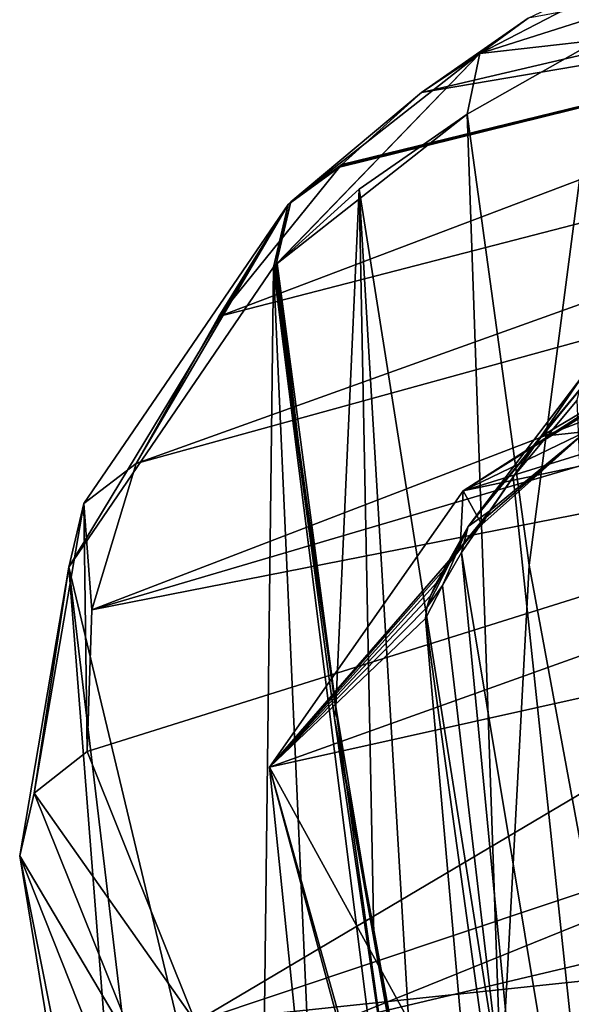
# Model space of a CAD drawing. Header units: metres. Extents: x -147 to 294, y -23 to 81.
# Tile 79 of 256: x 174 to 181, y 26 to 37. Entities that reach past the tile are written whole.
import ezdxf

# ---------------------------------------------------------------- set-up
doc = ezdxf.new("R2010")
doc.units = ezdxf.units.M
doc.layers.add('solid_AVA_153', color=7, linetype='CONTINUOUS')

msp = doc.modelspace()

# ---------------------------------------------------------------- linework, layer by layer
at = {"layer": 'solid_AVA_153'}
for points in [[(192.323807, 39.422215, 191.171967), (180.320526, 37.191299, 182.228973), (179.05542, 36.311661, 185.373138)], [(187.386307, 37.72971, 192.543228), (192.323807, 39.422215, 191.171967), (179.05542, 36.311661, 185.373138)], [(183.096939, 38.512032, 176.064117), (179.747849, 36.772854, 181.846283), (180.320526, 37.191299, 182.228973)], [(183.096939, 38.512032, 176.064117), (182.963028, 37.79895, 175.744888), (179.747849, 36.772854, 181.846283)], [(200.178482, 38.007896, 198.100311), (179.549515, 31.602749, 198.733521), (185.022858, 35.066109, 186.587662)], [(200.178482, 38.007896, 198.100311), (196.247406, 35.13242, 208.4561), (179.549515, 31.602749, 198.733521)], [(187.386307, 37.72971, 192.543228), (178.08696, 35.43092, 188.657211), (176.66037, 33.664803, 195.464493)], [(190.509445, 37.241871, 199.780685), (187.386307, 37.72971, 192.543228), (176.66037, 33.664803, 195.464493)], [(187.386307, 37.72971, 192.543228), (178.101257, 35.446007, 188.600296), (178.08696, 35.43092, 188.657211)], [(187.386307, 37.72971, 192.543228), (178.115692, 35.461174, 188.543198), (178.101257, 35.446007, 188.600296)], [(187.386307, 37.72971, 192.543228), (179.05542, 36.311661, 185.373138), (178.115692, 35.461174, 188.543198)], [(181.142654, 36.930477, 178.577011), (179.747849, 36.772854, 181.846283), (182.963028, 37.79895, 175.744888)], [(190.509445, 37.241871, 199.780685), (176.66037, 33.664803, 195.464493), (175.683792, 31.925655, 202.354218)], [(190.509445, 37.241871, 199.780685), (175.683792, 31.925655, 202.354218), (189.753967, 35.805004, 205.536728)], [(179.05542, 36.311661, 185.373138), (180.320526, 37.191299, 182.228973), (179.747849, 36.772854, 181.846283)], [(181.142654, 36.930477, 178.577011), (180.329575, 30.723417, 180.292404), (179.595749, 36.054653, 181.570999)], [(181.142654, 36.930477, 178.577011), (179.595749, 36.054653, 181.570999), (179.747849, 36.772854, 181.846283)], [(181.142654, 36.930477, 178.577011), (181.308029, 25.43445, 179.016266), (180.329575, 30.723417, 180.292404)], [(179.747849, 36.772854, 181.846283), (177.339172, 34.28141, 188.043106), (177.5112, 35.019588, 188.279068)], [(179.747849, 36.772854, 181.846283), (177.348969, 34.291901, 188.003143), (177.339172, 34.28141, 188.043106)], [(179.747849, 36.772854, 181.846283), (179.595749, 36.054653, 181.570999), (177.348969, 34.291901, 188.003143)], [(179.05542, 36.311661, 185.373138), (179.747849, 36.772854, 181.846283), (177.5112, 35.019588, 188.279068)], [(179.05542, 36.311661, 185.373138), (177.5112, 35.019588, 188.279068), (178.115692, 35.461174, 188.543198)], [(177.348969, 34.291901, 188.003143), (179.595749, 36.054653, 181.570999), (178.320786, 35.170471, 184.732483)], [(178.320786, 35.170471, 184.732483), (179.595749, 36.054653, 181.570999), (179.999466, 24.540607, 182.203888)], [(180.329575, 30.723417, 180.292404), (179.999466, 24.540607, 182.203888), (179.595749, 36.054653, 181.570999)], [(189.753967, 35.805004, 205.536728), (175.683792, 31.925655, 202.354218), (175.158661, 30.198565, 209.386459)], [(189.753967, 35.805004, 205.536728), (175.158661, 30.198565, 209.386459), (189.351532, 34.381847, 211.315964)], [(176.66037, 33.664803, 195.464493), (178.08696, 35.43092, 188.657211), (177.481079, 34.987305, 188.403442)], [(177.5112, 35.019588, 188.279068), (177.481079, 34.987305, 188.403442), (178.08696, 35.43092, 188.657211)], [(178.101257, 35.446007, 188.600296), (178.115692, 35.461174, 188.543198), (177.5112, 35.019588, 188.279068)], [(178.101257, 35.446007, 188.600296), (177.5112, 35.019588, 188.279068), (178.08696, 35.43092, 188.657211)], [(177.348969, 34.291901, 188.003143), (178.320786, 35.170471, 184.732483), (178.042313, 29.054268, 186.794724)], [(178.320786, 35.170471, 184.732483), (178.494583, 26.348133, 186.147247), (178.042313, 29.054268, 186.794724)], [(178.320786, 35.170471, 184.732483), (179.999466, 24.540607, 182.203888), (179.005768, 23.652519, 185.50148)], [(178.320786, 35.170471, 184.732483), (179.005768, 23.652519, 185.50148), (178.494583, 26.348133, 186.147247)], [(196.247406, 35.13242, 208.4561), (177.259705, 28.337133, 211.457733), (179.549515, 31.602749, 198.733521)], [(196.247406, 35.13242, 208.4561), (195.64505, 32.429623, 219.559998), (177.259705, 28.337133, 211.457733)], [(184.02803, 34.471729, 188.282532), (185.022858, 35.066109, 186.587662), (179.549515, 31.602749, 198.733521)], [(177.481079, 34.987305, 188.403442), (177.306274, 34.248482, 188.177231), (174.886047, 30.701527, 202.028854)], [(175.06488, 31.454422, 202.202621), (177.481079, 34.987305, 188.403442), (174.886047, 30.701527, 202.028854)], [(175.06488, 31.454422, 202.202621), (175.683792, 31.925655, 202.354218), (177.481079, 34.987305, 188.403442)], [(175.683792, 31.925655, 202.354218), (176.66037, 33.664803, 195.464493), (177.481079, 34.987305, 188.403442)], [(177.5112, 35.019588, 188.279068), (177.306274, 34.248482, 188.177231), (177.481079, 34.987305, 188.403442)], [(177.5112, 35.019588, 188.279068), (177.339172, 34.28141, 188.043106), (177.306274, 34.248482, 188.177231)], [(183.100281, 33.867737, 190.007645), (184.02803, 34.471729, 188.282532), (179.549515, 31.602749, 198.733521)], [(189.351532, 34.381847, 211.315964), (175.158661, 30.198565, 209.386459), (189.29747, 32.974426, 217.098328)], [(174.886047, 30.701527, 202.028854), (177.306274, 34.248482, 188.177231), (177.148575, 21.241102, 194.822754)], [(177.306274, 34.248482, 188.177231), (177.843079, 22.269844, 190.802155), (177.148575, 21.241102, 194.822754)], [(177.339172, 34.28141, 188.043106), (177.32283, 34.264771, 188.109787), (177.306274, 34.248482, 188.177231)], [(177.66333, 31.664183, 187.418411), (177.306274, 34.248482, 188.177231), (177.32283, 34.264771, 188.109787)], [(177.306274, 34.248482, 188.177231), (178.687515, 23.303085, 186.829315), (177.843079, 22.269844, 190.802155)], [(177.306274, 34.248482, 188.177231), (178.828537, 23.460011, 186.231567), (178.687515, 23.303085, 186.829315)], [(177.306274, 34.248482, 188.177231), (178.027374, 28.91559, 186.903992), (178.828537, 23.460011, 186.231567)], [(178.042313, 29.054268, 186.794724), (178.027374, 28.91559, 186.903992), (177.306274, 34.248482, 188.177231)], [(177.66333, 31.664183, 187.418411), (178.042313, 29.054268, 186.794724), (177.306274, 34.248482, 188.177231)], [(177.66333, 31.664183, 187.418411), (177.32283, 34.264771, 188.109787), (177.339172, 34.28141, 188.043106)], [(177.348969, 34.291901, 188.003143), (177.66333, 31.664183, 187.418411), (177.339172, 34.28141, 188.043106)], [(177.348969, 34.291901, 188.003143), (178.042313, 29.054268, 186.794724), (177.66333, 31.664183, 187.418411)], [(183.040512, 33.826881, 190.124298), (183.100281, 33.867737, 190.007645), (179.549515, 31.602749, 198.733521)], [(182.981934, 33.786766, 190.239349), (183.040512, 33.826881, 190.124298), (179.549515, 31.602749, 198.733521)], [(182.981934, 33.786766, 190.239349), (179.549515, 31.602749, 198.733521), (182.473831, 33.43074, 191.268112)], [(181.003357, 32.306797, 194.626587), (182.473831, 33.43074, 191.268112), (179.549515, 31.602749, 198.733521)], [(182.473831, 33.43074, 191.268112), (180.466675, 32.246643, 194.00145), (181.210052, 33.140274, 190.575134)], [(181.003357, 32.306797, 194.626587), (180.466675, 32.246643, 194.00145), (182.473831, 33.43074, 191.268112)], [(179.607437, 31.179977, 197.368179), (180.969925, 32.971928, 190.410828), (181.210052, 33.140274, 190.575134)], [(180.466675, 32.246643, 194.00145), (179.607437, 31.179977, 197.368179), (181.210052, 33.140274, 190.575134)], [(189.29747, 32.974426, 217.098328), (175.101974, 28.523804, 216.403442), (176.384155, 25.326963, 230.393005)], [(175.158661, 30.198565, 209.386459), (175.101974, 28.523804, 216.403442), (189.29747, 32.974426, 217.098328)], [(189.29747, 32.974426, 217.098328), (176.384155, 25.326963, 230.393005), (194.985809, 31.548439, 228.332916)], [(180.969925, 32.971928, 190.410828), (179.530228, 30.873234, 197.279709), (180.142715, 31.768093, 193.769836)], [(179.607437, 31.179977, 197.368179), (179.530228, 30.873234, 197.279709), (180.969925, 32.971928, 190.410828)], [(180.969925, 32.971928, 190.410828), (180.142715, 31.768093, 193.769836), (180.899796, 32.675545, 190.291534)], [(180.899796, 32.675545, 190.291534), (180.142715, 31.768093, 193.769836), (181.474915, 19.168064, 190.198456)], [(195.64505, 32.429623, 219.559998), (178.070801, 25.327106, 224.480331), (177.259705, 28.337133, 211.457733)], [(195.64505, 32.429623, 219.559998), (198.425079, 30.14035, 230.422562), (178.070801, 25.327106, 224.480331)], [(179.769287, 31.207392, 198.085037), (181.003357, 32.306797, 194.626587), (179.549515, 31.602749, 198.733521)], [(180.466675, 32.246643, 194.00145), (179.864105, 31.366306, 197.453796), (179.607437, 31.179977, 197.368179)], [(179.816467, 31.28722, 197.767792), (181.003357, 32.306797, 194.626587), (179.769287, 31.207392, 198.085037)], [(179.816467, 31.28722, 197.767792), (179.864105, 31.366306, 197.453796), (181.003357, 32.306797, 194.626587)], [(181.003357, 32.306797, 194.626587), (179.864105, 31.366306, 197.453796), (180.466675, 32.246643, 194.00145)], [(175.158661, 30.198565, 209.386459), (175.683792, 31.925655, 202.354218), (175.06488, 31.454422, 202.202621)], [(180.142715, 31.768093, 193.769836), (179.530228, 30.873234, 197.279709), (181.474915, 19.168064, 190.198456)], [(194.985809, 31.548439, 228.332916), (176.384155, 25.326963, 230.393005), (191.289215, 26.898502, 240.637619)], [(179.516083, 30.930504, 198.906815), (179.549515, 31.602749, 198.733521), (177.259705, 28.337133, 211.457733)], [(179.516083, 30.930504, 198.906815), (179.769287, 31.207392, 198.085037), (179.549515, 31.602749, 198.733521)], [(175.06488, 31.454422, 202.202621), (174.886047, 30.701527, 202.028854), (174.476791, 28.030777, 216.302963)], [(175.06488, 31.454422, 202.202621), (174.476791, 28.030777, 216.302963), (175.101974, 28.523804, 216.403442)], [(175.158661, 30.198565, 209.386459), (175.06488, 31.454422, 202.202621), (175.101974, 28.523804, 216.403442)], [(179.348206, 30.702682, 199.484253), (179.607437, 31.179977, 197.368179), (179.864105, 31.366306, 197.453796)], [(179.348206, 30.702682, 199.484253), (179.864105, 31.366306, 197.453796), (179.516083, 30.930504, 198.906815)], [(179.516083, 30.930504, 198.906815), (179.864105, 31.366306, 197.453796), (179.769287, 31.207392, 198.085037)], [(179.816467, 31.28722, 197.767792), (179.769287, 31.207392, 198.085037), (179.864105, 31.366306, 197.453796)], [(179.119141, 30.22508, 200.337692), (179.607437, 31.179977, 197.368179), (179.163376, 30.36091, 200.162308)], [(179.305054, 30.484268, 198.830826), (179.607437, 31.179977, 197.368179), (179.119141, 30.22508, 200.337692)], [(179.163376, 30.36091, 200.162308), (179.607437, 31.179977, 197.368179), (179.236465, 30.516182, 199.887207)], [(179.236465, 30.516182, 199.887207), (179.607437, 31.179977, 197.368179), (179.348206, 30.702682, 199.484253)], [(179.305054, 30.484268, 198.830826), (179.530228, 30.873234, 197.279709), (179.607437, 31.179977, 197.368179)], [(179.348206, 30.702682, 199.484253), (179.516083, 30.930504, 198.906815), (177.259705, 28.337133, 211.457733)], [(179.305054, 30.484268, 198.830826), (180.757996, 18.133341, 194.233978), (179.530228, 30.873234, 197.279709)], [(179.530228, 30.873234, 197.279709), (180.757996, 18.133341, 194.233978), (181.474915, 19.168064, 190.198456)], [(174.305588, 27.288046, 216.132431), (174.886047, 30.701527, 202.028854), (175.922775, 17.401283, 210.433975)], [(174.476791, 28.030777, 216.302963), (174.886047, 30.701527, 202.028854), (174.305588, 27.288046, 216.132431)], [(174.886047, 30.701527, 202.028854), (177.148575, 21.241102, 194.822754), (176.245758, 19.289516, 202.633209)], [(174.886047, 30.701527, 202.028854), (176.245758, 19.289516, 202.633209), (175.922775, 17.401283, 210.433975)], [(179.236465, 30.516182, 199.887207), (179.348206, 30.702682, 199.484253), (177.259705, 28.337133, 211.457733)], [(180.329575, 30.723417, 180.292404), (181.308029, 25.43445, 179.016266), (179.999466, 24.540607, 182.203888)], [(179.163376, 30.36091, 200.162308), (179.236465, 30.516182, 199.887207), (177.259705, 28.337133, 211.457733)], [(179.305054, 30.484268, 198.830826), (179.105972, 30.092777, 200.403336), (180.757996, 18.133341, 194.233978)], [(179.305054, 30.484268, 198.830826), (179.119141, 30.22508, 200.337692), (179.105972, 30.092777, 200.403336)], [(179.119141, 30.22508, 200.337692), (179.163376, 30.36091, 200.162308), (177.259705, 28.337133, 211.457733)], [(179.105972, 30.092777, 200.403336), (179.119141, 30.22508, 200.337692), (177.259705, 28.337133, 211.457733)], [(179.640274, 24.005459, 199.344864), (179.105972, 30.092777, 200.403336), (177.259705, 28.337133, 211.457733)], [(198.425079, 30.14035, 230.422562), (181.858124, 22.793766, 236.815948), (178.070801, 25.327106, 224.480331)], [(179.640274, 24.005459, 199.344864), (180.757996, 18.133341, 194.233978), (179.105972, 30.092777, 200.403336)], [(178.042313, 29.054268, 186.794724), (178.494583, 26.348133, 186.147247), (178.027374, 28.91559, 186.903992)], [(178.027374, 28.91559, 186.903992), (178.972931, 23.616972, 185.635193), (178.828537, 23.460011, 186.231567)], [(178.989716, 23.634809, 185.568375), (178.972931, 23.616972, 185.635193), (178.027374, 28.91559, 186.903992)], [(178.989716, 23.634809, 185.568375), (178.027374, 28.91559, 186.903992), (179.005768, 23.652519, 185.50148)], [(178.494583, 26.348133, 186.147247), (179.005768, 23.652519, 185.50148), (178.027374, 28.91559, 186.903992)], [(174.476791, 28.030777, 216.302963), (176.384155, 25.326963, 230.393005), (175.101974, 28.523804, 216.403442)], [(178.599579, 15.261826, 208.842606), (177.259705, 28.337133, 211.457733), (178.070801, 25.327106, 224.480331)], [(180.173676, 17.934078, 198.297638), (179.640274, 24.005459, 199.344864), (177.259705, 28.337133, 211.457733)], [(178.599579, 15.261826, 208.842606), (180.173676, 17.934078, 198.297638), (177.259705, 28.337133, 211.457733)], [(174.476791, 28.030777, 216.302963), (174.305588, 27.288046, 216.132431), (175.765915, 24.827505, 230.379135)], [(174.476791, 28.030777, 216.302963), (175.765915, 24.827505, 230.379135), (176.384155, 25.326963, 230.393005)], [(174.305588, 27.288046, 216.132431), (175.922775, 17.401283, 210.433975), (176.989182, 13.803071, 226.044144)], [(175.586761, 24.062628, 230.237244), (174.305588, 27.288046, 216.132431), (176.989182, 13.803071, 226.044144)], [(175.765915, 24.827505, 230.379135), (174.305588, 27.288046, 216.132431), (175.586761, 24.062628, 230.237244)], [(176.384155, 25.326963, 230.393005), (185.359131, 24.734146, 242.280624), (191.289215, 26.898502, 240.637619)]]:
    msp.add_3dface(points, dxfattribs=at)

doc.saveas('drawing.dxf')
